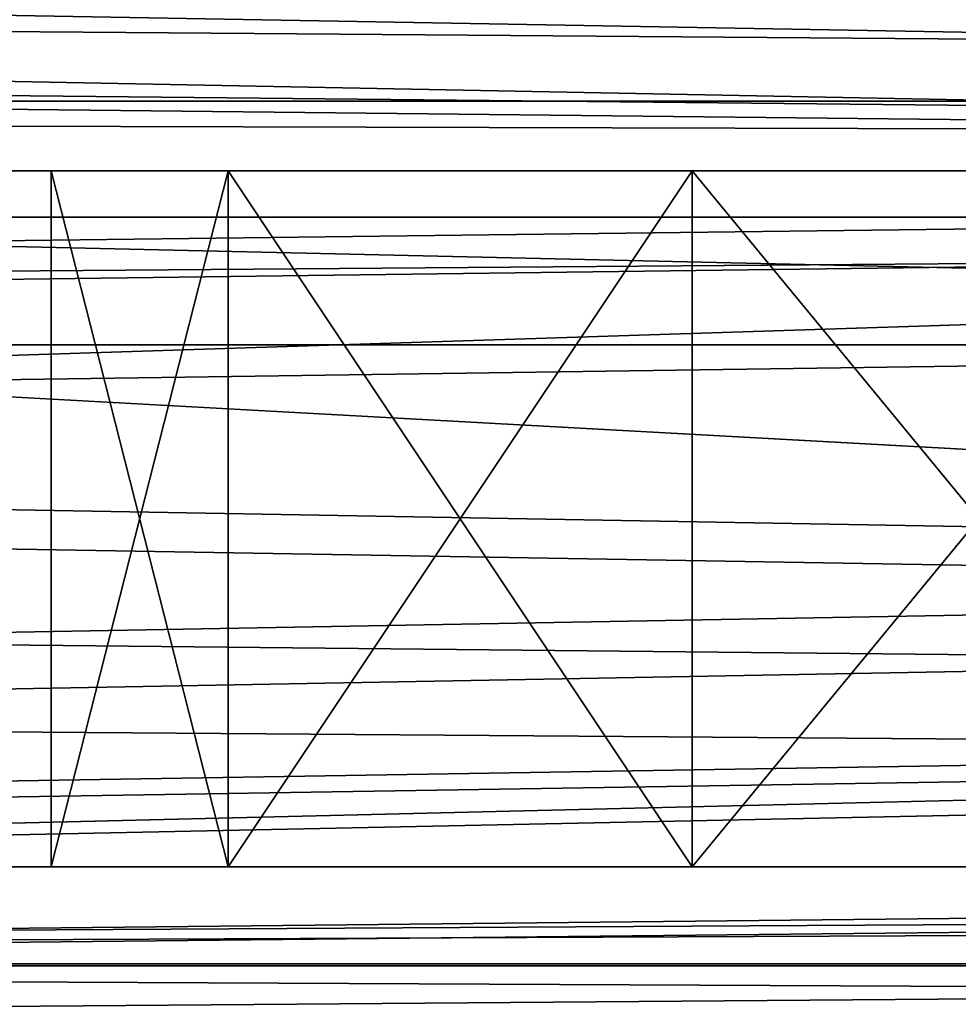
# Model space of a CAD drawing. Extents: x -398 to 398, y -1355 to -82.
# Tile 198 of 256: x -54.14 to -50.09, y -108.83 to -104.58. Entities that reach past the tile are written whole.
import ezdxf

# ---------------------------------------------------------------- set-up
doc = ezdxf.new("R2010")
doc.units = 0
doc.header["$MEASUREMENT"] = 0

msp = doc.modelspace()

# ---------------------------------------------------------------- linework, layer by layer
for points in [[(395.5, -525.467285, 437.803314), (395.5, -81.938164, 160.655502), (-395.5, -81.938164, 160.655502)], [(395.5, -525.467285, 437.803314), (-395.5, -81.938164, 160.655502), (-395.5, -525.467285, 437.803314)], [(-22.229691, -124.655098, 181.452103), (-396.5, -85.435806, 156.945206), (-395.5, -84.587761, 156.415207)], [(-22.229691, -124.6604, 181.443604), (-396.5, -85.441109, 156.936707), (-395.5, -84.593063, 156.406799)], [(395.5, -528.116882, 433.562988), (395.5, -84.587761, 156.415207), (-395.5, -84.587761, 156.415207)], [(395.5, -528.116882, 433.562988), (-395.5, -84.587761, 156.415207), (-395.5, -528.116882, 433.562988)], [(-395.5, -84.587761, 156.415207), (395.5, -84.587761, 156.415207), (-19.442101, -123.289597, 180.598801)], [(-395.5, -84.587761, 156.415207), (-19.442101, -123.289597, 180.598801), (-21.06683, -123.633301, 180.813599)], [(-395.5, -84.587761, 156.415207), (-21.06683, -123.633301, 180.813599), (-22.229691, -124.655098, 181.452103)], [(-395.5, -84.593063, 156.406799), (395.5, -84.593063, 156.406799), (-19.442101, -123.294899, 180.590302)], [(-395.5, -84.593063, 156.406799), (-19.442101, -123.294899, 180.590302), (-21.06683, -123.638603, 180.805099)], [(-395.5, -84.593063, 156.406799), (-21.06683, -123.638603, 180.805099), (-22.229691, -124.6604, 181.443604)], [(-396.5, -85.435806, 156.945206), (-22.478531, -125.502296, 181.981506), (-22.478531, -130.514999, 185.1138)], [(-396.5, -85.435806, 156.945206), (-22.478531, -130.514999, 185.1138), (-50.35714, -414.036102, 362.277405)], [(-396.5, -85.435806, 156.945206), (-50.35714, -414.036102, 362.277405), (-52.76738, -414.882812, 362.806488)], [(-396.5, -85.435806, 156.945206), (-52.76738, -414.882812, 362.806488), (-53.272449, -415.311096, 363.074097)], [(-396.5, -85.435806, 156.945206), (-53.272449, -415.311096, 363.074097), (-54.270809, -417.355103, 364.351288)], [(-396.5, -85.435806, 156.945206), (-54.270809, -417.960785, 364.729889), (-53.272449, -420.004791, 366.007111)], [(-396.5, -85.435806, 156.945206), (-53.272449, -420.004791, 366.007111), (-396.366211, -527.69281, 433.298004)], [(-22.478531, -125.502296, 181.981506), (-396.5, -85.435806, 156.945206), (-22.229691, -124.655098, 181.452103)], [(-396.5, -85.441109, 156.936707), (-22.478531, -125.507599, 181.973007), (-22.478531, -130.520294, 185.105301)], [(-396.5, -85.441109, 156.936707), (-22.478531, -130.520294, 185.105301), (-50.35714, -414.041412, 362.26889)], [(-396.5, -85.441109, 156.936707), (-50.35714, -414.041412, 362.26889), (-52.76738, -414.888092, 362.798004)], [(-396.5, -85.441109, 156.936707), (-52.76738, -414.888092, 362.798004), (-53.272449, -415.316406, 363.065613)], [(-396.5, -85.441109, 156.936707), (-53.272449, -415.316406, 363.065613), (-54.270809, -417.360413, 364.342896)], [(-396.5, -85.441109, 156.936707), (-54.270809, -417.966095, 364.721405), (-53.272449, -420.010101, 365.998596)], [(-396.5, -85.441109, 156.936707), (-53.272449, -420.010101, 365.998596), (-396.366211, -527.69812, 433.289612)], [(-22.478531, -125.507599, 181.973007), (-396.5, -85.441109, 156.936707), (-22.229691, -124.6604, 181.443604)], [(243, -100.280098, 127.672203), (-235.265503, -167.884293, 169.916), (-243, -100.280098, 127.672203)], [(243, -100.280098, 127.672203), (235.265503, -167.884293, 169.916), (-235.265503, -167.884293, 169.916)], [(243, -100.704002, 126.993698), (-235.265503, -168.308197, 169.237503), (-243, -100.704002, 126.993698)], [(243, -100.704002, 126.993698), (235.265503, -168.308197, 169.237503), (-235.265503, -168.308197, 169.237503)], [(-243, -101.233902, -0.8), (-83, -106.983902, -0.8), (80.827187, -108.651802, -0.8)], [(-243, -101.233902, -0.8), (80.827187, -108.651802, -0.8), (81.629829, -107.4487, -0.8)], [(-243, -101.233902, -0.8), (81.629829, -107.4487, -0.8), (83, -106.983902, -0.8)], [(-243, -101.233902, -0.8), (83, -106.983902, -0.8), (230.827194, -108.651802, -0.8)], [(-243, -101.233902, -0.8), (230.827194, -108.651802, -0.8), (231.629807, -107.4487, -0.8)], [(-243, -101.233902, -0.8), (231.629807, -107.4487, -0.8), (233, -106.983902, -0.8)], [(-243, -101.233902, -0.8), (233, -106.983902, -0.8), (242.412903, -106.942398, -0.8)], [(-243, -101.233902, -0.8), (242.412903, -106.942398, -0.8), (243, -103.233902, -0.8)], [(-243, -101.233902), (-83, -106.983902), (80.827187, -108.651802)], [(-243, -101.233902), (80.827187, -108.651802), (81.629829, -107.4487)], [(-243, -101.233902), (81.629829, -107.4487), (83, -106.983902)], [(-243, -101.233902), (83, -106.983902), (230.827194, -108.651802)], [(-243, -101.233902), (230.827194, -108.651802), (231.629807, -107.4487)], [(-243, -101.233902), (231.629807, -107.4487), (233, -106.983902)], [(-243, -101.233902), (233, -106.983902), (242.412903, -106.942398)], [(-243, -101.233902), (242.412903, -106.942398), (243, -103.233902)], [(-31, -102.983902, 114.3228), (-144.5, -101.233902, 114.3228), (-31, -107.483902, 114.3228)], [(-31, -107.483902, 114.3228), (-144.5, -101.233902, 114.3228), (-144.5, -110.233902, 114.3228)], [(-31, -102.983902, 115.122803), (-144.5, -101.233902, 115.122803), (-31, -107.483902, 115.122803)], [(-31, -107.483902, 115.122803), (-144.5, -101.233902, 115.122803), (-144.5, -110.233902, 115.122803)], [(-255, -101.733902), (-233, -107.733902), (255, -101.733902)], [(-255, -101.733902, 0.8), (-233, -107.733902, 0.8), (255, -101.733902, 0.8)], [(255, -101.733902), (-233, -107.733902), (-232.166, -107.986397)], [(255, -101.733902, 0.8), (-233, -107.733902, 0.8), (-232.166, -107.986397, 0.8)], [(255, -101.733902), (-232.166, -107.986397), (-231.614594, -108.660004)], [(255, -101.733902, 0.8), (-232.166, -107.986397, 0.8), (-231.614594, -108.660004, 0.8)], [(255, -101.733902), (-231.614594, -108.660004), (-83, -107.733902)], [(255, -101.733902, 0.8), (-231.614594, -108.660004, 0.8), (-83, -107.733902, 0.8)], [(255, -101.733902), (-83, -107.733902), (-82.165993, -107.986397)], [(255, -101.733902, 0.8), (-83, -107.733902, 0.8), (-82.165993, -107.986397, 0.8)], [(255, -101.733902), (-82.165993, -107.986397), (-81.614594, -108.660004)], [(255, -101.733902, 0.8), (-82.165993, -107.986397, 0.8), (-81.614594, -108.660004, 0.8)], [(255, -101.733902), (-81.614594, -108.660004), (83, -107.733902)], [(255, -101.733902, 0.8), (-81.614594, -108.660004, 0.8), (83, -107.733902, 0.8)], [(-169, -103.733902, 13.57285), (-95, -104.933899, 13.57285), (95, -104.933899, 13.57285)], [(-169, -103.733902, 13.57285), (95, -104.933899, 13.57285), (169, -103.733902, 13.57285)], [(-169, -109.733902, 113.5728), (-169, -103.733902, 113.5728), (-29.5, -105.233902, 113.5728)], [(-169, -103.733902, 113.5728), (169, -103.733902, 113.5728), (22.5, -105.233902, 113.5728)], [(-169, -103.733902, 113.5728), (22.5, -105.233902, 113.5728), (-22.5, -105.233902, 113.5728)], [(-169, -103.733902, 113.5728), (-22.5, -105.233902, 113.5728), (-29.5, -105.233902, 113.5728)], [(-160, -105.233902, 23.572849), (160, -105.233902, 23.572849), (-160, -103.733902, 23.572849)], [(-160, -103.733902, 23.572849), (160, -105.233902, 23.572849), (160, -103.733902, 23.572849)], [(-15.6, -105.233902, 103.5728), (-160, -105.233902, 103.5728), (-15.6, -103.733902, 103.5728)], [(-15.6, -103.733902, 103.5728), (-160, -105.233902, 103.5728), (-160, -103.733902, 103.5728)], [(-94, -104.483902, 12.82285), (94, -104.483902, 12.82285), (-94, -105.983902, 12.82285)], [(-94, -105.983902, 12.82285), (94, -104.483902, 12.82285), (94, -105.983902, 12.82285)], [(-94, -104.483902, 12.02285), (94, -104.483902, 12.02285), (-94, -105.983902, 12.02285)], [(-94, -105.983902, 12.02285), (94, -104.483902, 12.02285), (94, -105.983902, 12.02285)], [(-95, -105.433899, 13.57285), (95, -105.433899, 13.57285), (-95, -104.933899, 13.57285)], [(-95, -104.933899, 13.57285), (95, -105.433899, 13.57285), (95, -104.933899, 13.57285)], [(-169, -109.733902, 113.5728), (-29.5, -105.233902, 113.5728), (-29.5, -108.233902, 113.5728)], [(-160, -105.233902, 103.5728), (-150, -105.233902, 102.572899), (-15.6, -105.233902, 103.5728)], [(-160, -105.233902, 23.572849), (160, -105.233902, 23.572849), (-150, -105.233902, 24.57283)], [(-15.6, -105.233902, 103.5728), (-150, -105.233902, 102.572899), (-140, -105.233902, 102.572899)], [(160, -105.233902, 23.572849), (-140, -105.233902, 24.57283), (-150, -105.233902, 24.57283)], [(-15.6, -105.233902, 103.5728), (-140, -105.233902, 102.572899), (-130, -105.233902, 102.572899)], [(160, -105.233902, 23.572849), (-130, -105.233902, 24.57283), (-140, -105.233902, 24.57283)], [(-15.6, -105.233902, 103.5728), (-130, -105.233902, 102.572899), (-120, -105.233902, 102.572899)], [(160, -105.233902, 23.572849), (-120, -105.233902, 24.57283), (-130, -105.233902, 24.57283)], [(-15.6, -105.233902, 103.5728), (-120, -105.233902, 102.572899), (-110, -105.233902, 102.572899)], [(160, -105.233902, 23.572849), (-110, -105.233902, 24.57283), (-120, -105.233902, 24.57283)], [(-15.6, -105.233902, 103.5728), (-110, -105.233902, 102.572899), (-100, -105.233902, 102.572899)], [(160, -105.233902, 23.572849), (-100, -105.233902, 24.57283), (-110, -105.233902, 24.57283)], [(-15.6, -105.233902, 103.5728), (-100, -105.233902, 102.572899), (-90, -105.233902, 102.572899)], [(160, -105.233902, 23.572849), (-90, -105.233902, 24.57283), (-100, -105.233902, 24.57283)], [(-15.6, -105.233902, 103.5728), (-90, -105.233902, 102.572899), (-80, -105.233902, 102.572899)], [(160, -105.233902, 23.572849), (-80, -105.233902, 24.57283), (-90, -105.233902, 24.57283)], [(-15.6, -105.233902, 103.5728), (-80, -105.233902, 102.572899), (-70, -105.233902, 102.572899)], [(160, -105.233902, 23.572849), (-70, -105.233902, 24.57283), (-80, -105.233902, 24.57283)], [(-15.6, -105.233902, 103.5728), (-70, -105.233902, 102.572899), (-60, -105.233902, 102.572899)], [(160, -105.233902, 23.572849), (-60, -105.233902, 24.57283), (-70, -105.233902, 24.57283)], [(-15.6, -105.233902, 103.5728), (-60, -105.233902, 102.572899), (-50, -105.233902, 102.572899)], [(160, -105.233902, 23.572849), (-50, -105.233902, 24.57283), (-60, -105.233902, 24.57283)], [(-58.469219, -105.233902, 102.268402), (-50, -105.233902, 102.572899), (-60, -105.233902, 102.572899)], [(-51.530781, -105.233902, 24.87727), (-58.469219, -105.233902, 24.87727), (-60, -105.233902, 24.57283)], [(-51.530781, -105.233902, 24.87727), (-60, -105.233902, 24.57283), (-50, -105.233902, 24.57283)], [(-50, -105.233902, 102.572899), (-58.469219, -105.233902, 102.268402), (-51.530781, -105.233902, 102.268402)], [(-51.530781, -105.233902, 102.268402), (-58.469219, -105.233902, 102.268402), (-56.67411, -105.233902, 100.795097)], [(-53.32589, -105.233902, 26.35059), (-56.67411, -105.233902, 26.35059), (-58.469219, -105.233902, 24.87727)], [(-53.32589, -105.233902, 26.35059), (-58.469219, -105.233902, 24.87727), (-51.530781, -105.233902, 24.87727)], [(-51.530781, -105.233902, 102.268402), (-56.67411, -105.233902, 100.795097), (-53.32589, -105.233902, 100.795097)], [(-53.32589, -105.233902, 100.795097), (-56.67411, -105.233902, 100.795097), (-56, -105.233902, 98.572853)], [(-54, -105.233902, 28.572849), (-56, -105.233902, 28.572849), (-56.67411, -105.233902, 26.35059)], [(-54, -105.233902, 28.572849), (-56.67411, -105.233902, 26.35059), (-53.32589, -105.233902, 26.35059)], [(-56, -105.233902, 98.572853), (-56, -105.233902, 88.572853), (-54, -105.233902, 88.572853)], [(-56, -105.233902, 98.572853), (-54, -105.233902, 88.572853), (-54, -105.233902, 98.572853)], [(-53.32589, -105.233902, 100.795097), (-56, -105.233902, 98.572853), (-54, -105.233902, 98.572853)], [(-54, -105.233902, 38.572849), (-56, -105.233902, 28.572849), (-54, -105.233902, 28.572849)], [(-56, -105.233902, 28.572849), (-54, -105.233902, 38.572849), (-56, -105.233902, 38.572849)], [(-56, -105.233902, 38.572849), (-54, -105.233902, 38.572849), (-54, -105.233902, 48.572849)], [(-56, -105.233902, 38.572849), (-54, -105.233902, 48.572849), (-56, -105.233902, 48.572849)], [(-56, -105.233902, 48.572849), (-54, -105.233902, 48.572849), (-54, -105.233902, 58.572849)], [(-56, -105.233902, 48.572849), (-54, -105.233902, 58.572849), (-56, -105.233902, 58.572849)], [(-56, -105.233902, 58.572849), (-54, -105.233902, 58.572849), (-54, -105.233902, 68.572853)], [(-56, -105.233902, 58.572849), (-54, -105.233902, 68.572853), (-56, -105.233902, 68.572853)], [(-56, -105.233902, 68.572853), (-54, -105.233902, 68.572853), (-54, -105.233902, 78.572853)], [(-56, -105.233902, 68.572853), (-54, -105.233902, 78.572853), (-56, -105.233902, 78.572853)], [(-56, -105.233902, 78.572853), (-54, -105.233902, 78.572853), (-54, -105.233902, 88.572853)], [(-56, -105.233902, 78.572853), (-54, -105.233902, 88.572853), (-56, -105.233902, 88.572853)], [(-54, -105.233902, 98.572853), (-54, -105.233902, 88.572853), (-53.32589, -105.233902, 90.795097)], [(-54, -105.233902, 98.572853), (-53.32589, -105.233902, 90.795097), (-53.32589, -105.233902, 96.350594)], [(-53.32589, -105.233902, 30.795099), (-53.32589, -105.233902, 36.35059), (-54, -105.233902, 38.572849)], [(-53.32589, -105.233902, 30.795099), (-54, -105.233902, 38.572849), (-54, -105.233902, 28.572849)], [(-53.32589, -105.233902, 40.795101), (-53.32589, -105.233902, 46.35059), (-54, -105.233902, 48.572849)], [(-53.32589, -105.233902, 40.795101), (-54, -105.233902, 48.572849), (-54, -105.233902, 38.572849)], [(-53.32589, -105.233902, 50.795101), (-53.32589, -105.233902, 56.35059), (-54, -105.233902, 58.572849)], [(-53.32589, -105.233902, 50.795101), (-54, -105.233902, 58.572849), (-54, -105.233902, 48.572849)], [(-53.32589, -105.233902, 70.795097), (-53.32589, -105.233902, 76.350594), (-54, -105.233902, 78.572853)], [(-53.32589, -105.233902, 70.795097), (-54, -105.233902, 78.572853), (-54, -105.233902, 68.572853)], [(-53.32589, -105.233902, 80.795097), (-53.32589, -105.233902, 86.350594), (-54, -105.233902, 88.572853)], [(-53.32589, -105.233902, 80.795097), (-54, -105.233902, 88.572853), (-54, -105.233902, 78.572853)], [(-53.32589, -105.233902, 60.795101), (-53.32589, -105.233902, 66.350594), (-54, -105.233902, 68.572853)], [(-53.32589, -105.233902, 60.795101), (-54, -105.233902, 68.572853), (-54, -105.233902, 58.572849)], [(-53.236069, -105.233902, 100.924004), (-53.236069, -108.233902, 100.924004), (-54, -108.233902, 98.572853)], [(-53.236069, -105.233902, 100.924004), (-54, -108.233902, 98.572853), (-54, -105.233902, 98.572853)], [(-53.236069, -108.233902, 96.221703), (-53.236069, -105.233902, 96.221703), (-54, -105.233902, 98.572853)], [(-53.236069, -108.233902, 96.221703), (-54, -105.233902, 98.572853), (-54, -108.233902, 98.572853)], [(-53.236069, -105.233902, 30.92399), (-53.236069, -108.233902, 30.92399), (-54, -108.233902, 28.572849)], [(-53.236069, -105.233902, 30.92399), (-54, -108.233902, 28.572849), (-54, -105.233902, 28.572849)], [(-53.236069, -108.233902, 26.221701), (-53.236069, -105.233902, 26.221701), (-54, -105.233902, 28.572849)], [(-53.236069, -108.233902, 26.221701), (-54, -105.233902, 28.572849), (-54, -108.233902, 28.572849)], [(-53.236069, -105.233902, 40.923988), (-53.236069, -108.233902, 40.923988), (-54, -108.233902, 38.572849)], [(-53.236069, -105.233902, 40.923988), (-54, -108.233902, 38.572849), (-54, -105.233902, 38.572849)], [(-53.236069, -108.233902, 36.221699), (-53.236069, -105.233902, 36.221699), (-54, -105.233902, 38.572849)], [(-53.236069, -108.233902, 36.221699), (-54, -105.233902, 38.572849), (-54, -108.233902, 38.572849)], [(-53.236069, -105.233902, 50.923988), (-53.236069, -108.233902, 50.923988), (-54, -108.233902, 48.572849)], [(-53.236069, -105.233902, 50.923988), (-54, -108.233902, 48.572849), (-54, -105.233902, 48.572849)], [(-53.236069, -108.233902, 46.221699), (-53.236069, -105.233902, 46.221699), (-54, -105.233902, 48.572849)], [(-53.236069, -108.233902, 46.221699), (-54, -105.233902, 48.572849), (-54, -108.233902, 48.572849)], [(-53.236069, -105.233902, 60.923988), (-53.236069, -108.233902, 60.923988), (-54, -108.233902, 58.572849)], [(-53.236069, -105.233902, 60.923988), (-54, -108.233902, 58.572849), (-54, -105.233902, 58.572849)], [(-53.236069, -108.233902, 56.221699), (-53.236069, -105.233902, 56.221699), (-54, -105.233902, 58.572849)], [(-53.236069, -108.233902, 56.221699), (-54, -105.233902, 58.572849), (-54, -108.233902, 58.572849)], [(-53.236069, -105.233902, 70.923988), (-53.236069, -108.233902, 70.923988), (-54, -108.233902, 68.572853)], [(-53.236069, -105.233902, 70.923988), (-54, -108.233902, 68.572853), (-54, -105.233902, 68.572853)], [(-53.236069, -108.233902, 66.221703), (-53.236069, -105.233902, 66.221703), (-54, -105.233902, 68.572853)], [(-53.236069, -108.233902, 66.221703), (-54, -105.233902, 68.572853), (-54, -108.233902, 68.572853)], [(-53.236069, -105.233902, 80.923988), (-53.236069, -108.233902, 80.923988), (-54, -108.233902, 78.572853)], [(-53.236069, -105.233902, 80.923988), (-54, -108.233902, 78.572853), (-54, -105.233902, 78.572853)], [(-53.236069, -108.233902, 76.221703), (-53.236069, -105.233902, 76.221703), (-54, -105.233902, 78.572853)], [(-53.236069, -108.233902, 76.221703), (-54, -105.233902, 78.572853), (-54, -108.233902, 78.572853)], [(-53.236069, -105.233902, 90.923988), (-53.236069, -108.233902, 90.923988), (-54, -108.233902, 88.572853)], [(-53.236069, -105.233902, 90.923988), (-54, -108.233902, 88.572853), (-54, -105.233902, 88.572853)], [(-53.236069, -108.233902, 86.221703), (-53.236069, -105.233902, 86.221703), (-54, -105.233902, 88.572853)], [(-53.236069, -108.233902, 86.221703), (-54, -105.233902, 88.572853), (-54, -108.233902, 88.572853)], [(-53.32589, -105.233902, 96.350594), (-53.32589, -105.233902, 90.795097), (-51.530781, -105.233902, 92.268417)], [(-53.32589, -105.233902, 96.350594), (-51.530781, -105.233902, 92.268417), (-51.530781, -105.233902, 94.877274)], [(-51.530781, -105.233902, 32.268421), (-51.530781, -105.233902, 34.87727), (-53.32589, -105.233902, 36.35059)], [(-51.530781, -105.233902, 32.268421), (-53.32589, -105.233902, 36.35059), (-53.32589, -105.233902, 30.795099)], [(-51.530781, -105.233902, 42.268421), (-51.530781, -105.233902, 44.87727), (-53.32589, -105.233902, 46.35059)], [(-51.530781, -105.233902, 42.268421), (-53.32589, -105.233902, 46.35059), (-53.32589, -105.233902, 40.795101)], [(-51.530781, -105.233902, 52.268421), (-51.530781, -105.233902, 54.87727), (-53.32589, -105.233902, 56.35059)], [(-51.530781, -105.233902, 52.268421), (-53.32589, -105.233902, 56.35059), (-53.32589, -105.233902, 50.795101)], [(-51.530781, -105.233902, 72.268417), (-51.530781, -105.233902, 74.877274), (-53.32589, -105.233902, 76.350594)], [(-51.530781, -105.233902, 72.268417), (-53.32589, -105.233902, 76.350594), (-53.32589, -105.233902, 70.795097)], [(-51.530781, -105.233902, 82.268417), (-51.530781, -105.233902, 84.877274), (-53.32589, -105.233902, 86.350594)], [(-51.530781, -105.233902, 82.268417), (-53.32589, -105.233902, 86.350594), (-53.32589, -105.233902, 80.795097)], [(-51.530781, -105.233902, 62.268421), (-51.530781, -105.233902, 64.877274), (-53.32589, -105.233902, 66.350594)], [(-51.530781, -105.233902, 62.268421), (-53.32589, -105.233902, 66.350594), (-53.32589, -105.233902, 60.795101)], [(-51.236069, -105.233902, 102.377098), (-51.236069, -108.233902, 102.377098), (-53.236069, -108.233902, 100.924004)], [(-51.236069, -105.233902, 102.377098), (-53.236069, -108.233902, 100.924004), (-53.236069, -105.233902, 100.924004)], [(-51.236069, -108.233902, 94.768623), (-53.236069, -105.233902, 96.221703), (-53.236069, -108.233902, 96.221703)], [(-53.236069, -105.233902, 96.221703), (-51.236069, -108.233902, 94.768623), (-51.236069, -105.233902, 94.768623)], [(-51.236069, -105.233902, 32.377071), (-51.236069, -108.233902, 32.377071), (-53.236069, -108.233902, 30.92399)], [(-51.236069, -105.233902, 32.377071), (-53.236069, -108.233902, 30.92399), (-53.236069, -105.233902, 30.92399)], [(-51.236069, -108.233902, 24.76862), (-53.236069, -105.233902, 26.221701), (-53.236069, -108.233902, 26.221701)], [(-53.236069, -105.233902, 26.221701), (-51.236069, -108.233902, 24.76862), (-51.236069, -105.233902, 24.76862)], [(-51.236069, -105.233902, 42.377071), (-51.236069, -108.233902, 42.377071), (-53.236069, -108.233902, 40.923988)], [(-51.236069, -105.233902, 42.377071), (-53.236069, -108.233902, 40.923988), (-53.236069, -105.233902, 40.923988)], [(-51.236069, -108.233902, 34.76862), (-53.236069, -105.233902, 36.221699), (-53.236069, -108.233902, 36.221699)], [(-53.236069, -105.233902, 36.221699), (-51.236069, -108.233902, 34.76862), (-51.236069, -105.233902, 34.76862)], [(-51.236069, -105.233902, 52.377071), (-51.236069, -108.233902, 52.377071), (-53.236069, -108.233902, 50.923988)], [(-51.236069, -105.233902, 52.377071), (-53.236069, -108.233902, 50.923988), (-53.236069, -105.233902, 50.923988)], [(-51.236069, -108.233902, 44.76862), (-53.236069, -105.233902, 46.221699), (-53.236069, -108.233902, 46.221699)], [(-53.236069, -105.233902, 46.221699), (-51.236069, -108.233902, 44.76862), (-51.236069, -105.233902, 44.76862)], [(-51.236069, -105.233902, 62.377071), (-51.236069, -108.233902, 62.377071), (-53.236069, -108.233902, 60.923988)], [(-51.236069, -105.233902, 62.377071), (-53.236069, -108.233902, 60.923988), (-53.236069, -105.233902, 60.923988)], [(-51.236069, -108.233902, 54.76862), (-53.236069, -105.233902, 56.221699), (-53.236069, -108.233902, 56.221699)], [(-53.236069, -105.233902, 56.221699), (-51.236069, -108.233902, 54.76862), (-51.236069, -105.233902, 54.76862)], [(-51.236069, -105.233902, 72.377083), (-51.236069, -108.233902, 72.377083), (-53.236069, -108.233902, 70.923988)], [(-51.236069, -105.233902, 72.377083), (-53.236069, -108.233902, 70.923988), (-53.236069, -105.233902, 70.923988)], [(-51.236069, -108.233902, 64.768623), (-53.236069, -105.233902, 66.221703), (-53.236069, -108.233902, 66.221703)], [(-53.236069, -105.233902, 66.221703), (-51.236069, -108.233902, 64.768623), (-51.236069, -105.233902, 64.768623)], [(-51.236069, -105.233902, 82.377083), (-51.236069, -108.233902, 82.377083), (-53.236069, -108.233902, 80.923988)], [(-51.236069, -105.233902, 82.377083), (-53.236069, -108.233902, 80.923988), (-53.236069, -105.233902, 80.923988)], [(-51.236069, -108.233902, 74.768623), (-53.236069, -105.233902, 76.221703), (-53.236069, -108.233902, 76.221703)], [(-53.236069, -105.233902, 76.221703), (-51.236069, -108.233902, 74.768623), (-51.236069, -105.233902, 74.768623)], [(-51.236069, -105.233902, 92.377083), (-51.236069, -108.233902, 92.377083), (-53.236069, -108.233902, 90.923988)], [(-51.236069, -105.233902, 92.377083), (-53.236069, -108.233902, 90.923988), (-53.236069, -105.233902, 90.923988)], [(-51.236069, -108.233902, 84.768623), (-53.236069, -105.233902, 86.221703), (-53.236069, -108.233902, 86.221703)], [(-53.236069, -105.233902, 86.221703), (-51.236069, -108.233902, 84.768623), (-51.236069, -105.233902, 84.768623)], [(-51.530781, -105.233902, 94.877274), (-51.530781, -105.233902, 92.268417), (-50, -105.233902, 92.572861)], [(-51.530781, -105.233902, 94.877274), (-50, -105.233902, 92.572861), (-50, -105.233902, 94.57283)], [(-50, -105.233902, 32.572861), (-51.530781, -105.233902, 34.87727), (-51.530781, -105.233902, 32.268421)], [(-51.530781, -105.233902, 34.87727), (-50, -105.233902, 32.572861), (-50, -105.233902, 34.57283)], [(-50, -105.233902, 42.572861), (-51.530781, -105.233902, 44.87727), (-51.530781, -105.233902, 42.268421)], [(-51.530781, -105.233902, 44.87727), (-50, -105.233902, 42.572861), (-50, -105.233902, 44.57283)], [(-50, -105.233902, 52.572861), (-51.530781, -105.233902, 54.87727), (-51.530781, -105.233902, 52.268421)], [(-51.530781, -105.233902, 54.87727), (-50, -105.233902, 52.572861), (-50, -105.233902, 54.57283)], [(-50, -105.233902, 72.572861), (-51.530781, -105.233902, 74.877274), (-51.530781, -105.233902, 72.268417)], [(-51.530781, -105.233902, 74.877274), (-50, -105.233902, 72.572861), (-50, -105.233902, 74.57283)], [(-50, -105.233902, 82.572861), (-51.530781, -105.233902, 84.877274), (-51.530781, -105.233902, 82.268417)], [(-51.530781, -105.233902, 84.877274), (-50, -105.233902, 82.572861), (-50, -105.233902, 84.57283)], [(-50, -105.233902, 62.572861), (-51.530781, -105.233902, 64.877274), (-51.530781, -105.233902, 62.268421)], [(-51.530781, -105.233902, 64.877274), (-50, -105.233902, 62.572861), (-50, -105.233902, 64.57283)], [(-48.763931, -105.233902, 102.377098), (-48.763931, -108.233902, 102.377098), (-51.236069, -108.233902, 102.377098)], [(-48.763931, -105.233902, 102.377098), (-51.236069, -108.233902, 102.377098), (-51.236069, -105.233902, 102.377098)], [(-51.236069, -105.233902, 94.768623), (-51.236069, -108.233902, 94.768623), (-48.763931, -108.233902, 94.768623)], [(-51.236069, -105.233902, 94.768623), (-48.763931, -108.233902, 94.768623), (-48.763931, -105.233902, 94.768623)], [(-48.763931, -105.233902, 32.377071), (-48.763931, -108.233902, 32.377071), (-51.236069, -108.233902, 32.377071)], [(-48.763931, -105.233902, 32.377071), (-51.236069, -108.233902, 32.377071), (-51.236069, -105.233902, 32.377071)], [(-51.236069, -105.233902, 24.76862), (-51.236069, -108.233902, 24.76862), (-48.763931, -108.233902, 24.76862)], [(-51.236069, -105.233902, 24.76862), (-48.763931, -108.233902, 24.76862), (-48.763931, -105.233902, 24.76862)], [(-48.763931, -105.233902, 42.377071), (-48.763931, -108.233902, 42.377071), (-51.236069, -108.233902, 42.377071)], [(-48.763931, -105.233902, 42.377071), (-51.236069, -108.233902, 42.377071), (-51.236069, -105.233902, 42.377071)], [(-51.236069, -105.233902, 34.76862), (-51.236069, -108.233902, 34.76862), (-48.763931, -108.233902, 34.76862)], [(-51.236069, -105.233902, 34.76862), (-48.763931, -108.233902, 34.76862), (-48.763931, -105.233902, 34.76862)], [(-48.763931, -105.233902, 52.377071), (-48.763931, -108.233902, 52.377071), (-51.236069, -108.233902, 52.377071)], [(-48.763931, -105.233902, 52.377071), (-51.236069, -108.233902, 52.377071), (-51.236069, -105.233902, 52.377071)], [(-51.236069, -105.233902, 44.76862), (-51.236069, -108.233902, 44.76862), (-48.763931, -108.233902, 44.76862)], [(-51.236069, -105.233902, 44.76862), (-48.763931, -108.233902, 44.76862), (-48.763931, -105.233902, 44.76862)], [(-48.763931, -105.233902, 62.377071), (-48.763931, -108.233902, 62.377071), (-51.236069, -108.233902, 62.377071)], [(-48.763931, -105.233902, 62.377071), (-51.236069, -108.233902, 62.377071), (-51.236069, -105.233902, 62.377071)], [(-51.236069, -105.233902, 54.76862), (-51.236069, -108.233902, 54.76862), (-48.763931, -108.233902, 54.76862)], [(-51.236069, -105.233902, 54.76862), (-48.763931, -108.233902, 54.76862), (-48.763931, -105.233902, 54.76862)], [(-48.763931, -105.233902, 72.377083), (-48.763931, -108.233902, 72.377083), (-51.236069, -108.233902, 72.377083)], [(-48.763931, -105.233902, 72.377083), (-51.236069, -108.233902, 72.377083), (-51.236069, -105.233902, 72.377083)], [(-51.236069, -105.233902, 64.768623), (-51.236069, -108.233902, 64.768623), (-48.763931, -108.233902, 64.768623)], [(-51.236069, -105.233902, 64.768623), (-48.763931, -108.233902, 64.768623), (-48.763931, -105.233902, 64.768623)], [(-48.763931, -105.233902, 82.377083), (-48.763931, -108.233902, 82.377083), (-51.236069, -108.233902, 82.377083)], [(-48.763931, -105.233902, 82.377083), (-51.236069, -108.233902, 82.377083), (-51.236069, -105.233902, 82.377083)], [(-51.236069, -105.233902, 74.768623), (-51.236069, -108.233902, 74.768623), (-48.763931, -108.233902, 74.768623)], [(-51.236069, -105.233902, 74.768623), (-48.763931, -108.233902, 74.768623), (-48.763931, -105.233902, 74.768623)], [(-48.763931, -105.233902, 92.377083), (-48.763931, -108.233902, 92.377083), (-51.236069, -108.233902, 92.377083)], [(-48.763931, -105.233902, 92.377083), (-51.236069, -108.233902, 92.377083), (-51.236069, -105.233902, 92.377083)], [(-51.236069, -105.233902, 84.768623), (-51.236069, -108.233902, 84.768623), (-48.763931, -108.233902, 84.768623)], [(-51.236069, -105.233902, 84.768623), (-48.763931, -108.233902, 84.768623), (-48.763931, -105.233902, 84.768623)], [(-169, -109.733902, 13.57285), (169, -109.733902, 13.57285), (105, -105.433899, 13.57285)], [(-169, -109.733902, 13.57285), (105, -105.433899, 13.57285), (95, -105.433899, 13.57285)], [(-169, -109.733902, 13.57285), (95, -105.433899, 13.57285), (-95, -105.433899, 13.57285)], [(144.300003, -110.233902, 12.82285), (-144.300003, -110.233902, 12.82285), (-106, -105.983902, 12.82285)], [(144.300003, -110.233902, 12.02285), (-144.300003, -110.233902, 12.02285), (-106, -105.983902, 12.02285)], [(144.300003, -110.233902, 12.82285), (-106, -105.983902, 12.82285), (-94, -105.983902, 12.82285)], [(144.300003, -110.233902, 12.02285), (-106, -105.983902, 12.02285), (-94, -105.983902, 12.02285)], [(144.300003, -110.233902, 12.82285), (-94, -105.983902, 12.82285), (94, -105.983902, 12.82285)], [(144.300003, -110.233902, 12.02285), (-94, -105.983902, 12.02285), (94, -105.983902, 12.02285)], [(-81.629829, -107.4487, -0.8), (80.827187, -108.651802, -0.8), (-83, -106.983902, -0.8)], [(-81.629829, -107.4487), (80.827187, -108.651802), (-83, -106.983902)], [(-81.629829, -107.4487, -0.8), (-80.827187, -108.651802, -0.8), (80.827187, -108.651802, -0.8)], [(-81.629829, -107.4487), (-80.827187, -108.651802), (80.827187, -108.651802)], [(144.5, -110.233902, 114.3228), (-31, -107.483902, 114.3228), (-144.5, -110.233902, 114.3228)], [(144.5, -110.233902, 115.122803), (-31, -107.483902, 115.122803), (-144.5, -110.233902, 115.122803)], [(-81.614594, -108.660004), (82.165993, -107.986397), (83, -107.733902)], [(-81.614594, -108.660004, 0.8), (82.165993, -107.986397, 0.8), (83, -107.733902, 0.8)], [(82.165993, -107.986397), (-81.614594, -108.660004), (81.614594, -108.660004)], [(82.165993, -107.986397, 0.8), (-81.614594, -108.660004, 0.8), (81.614594, -108.660004, 0.8)], [(-169, -109.733902, 113.5728), (-29.5, -108.233902, 113.5728), (-22.5, -108.233902, 113.5728)], [(-169, -109.733902, 113.5728), (-22.5, -108.233902, 113.5728), (22.5, -108.233902, 113.5728)], [(-169, -109.733902, 113.5728), (22.5, -108.233902, 113.5728), (169, -109.733902, 113.5728)], [(-160, -108.233902, 23.572849), (-150, -108.233902, 24.57283), (160, -108.233902, 23.572849)], [(-160, -108.233902, 103.5728), (160, -108.233902, 103.5728), (-150, -108.233902, 102.572899)], [(-160, -109.733902, 23.572849), (160, -109.733902, 23.572849), (-160, -108.233902, 23.572849)], [(-160, -108.233902, 23.572849), (160, -109.733902, 23.572849), (160, -108.233902, 23.572849)], [(160, -109.733902, 103.5728), (-160, -109.733902, 103.5728), (160, -108.233902, 103.5728)], [(160, -108.233902, 103.5728), (-160, -109.733902, 103.5728), (-160, -108.233902, 103.5728)], [(160, -108.233902, 103.5728), (-140, -108.233902, 102.572899), (-150, -108.233902, 102.572899)], [(160, -108.233902, 23.572849), (-150, -108.233902, 24.57283), (-140, -108.233902, 24.57283)], [(160, -108.233902, 103.5728), (-130, -108.233902, 102.572899), (-140, -108.233902, 102.572899)], [(160, -108.233902, 23.572849), (-140, -108.233902, 24.57283), (-130, -108.233902, 24.57283)], [(160, -108.233902, 103.5728), (-120, -108.233902, 102.572899), (-130, -108.233902, 102.572899)], [(160, -108.233902, 23.572849), (-130, -108.233902, 24.57283), (-120, -108.233902, 24.57283)], [(160, -108.233902, 103.5728), (-110, -108.233902, 102.572899), (-120, -108.233902, 102.572899)], [(160, -108.233902, 23.572849), (-120, -108.233902, 24.57283), (-110, -108.233902, 24.57283)], [(160, -108.233902, 103.5728), (-100, -108.233902, 102.572899), (-110, -108.233902, 102.572899)], [(160, -108.233902, 23.572849), (-110, -108.233902, 24.57283), (-100, -108.233902, 24.57283)], [(160, -108.233902, 103.5728), (-90, -108.233902, 102.572899), (-100, -108.233902, 102.572899)], [(160, -108.233902, 23.572849), (-100, -108.233902, 24.57283), (-90, -108.233902, 24.57283)], [(160, -108.233902, 103.5728), (-80, -108.233902, 102.572899), (-90, -108.233902, 102.572899)], [(160, -108.233902, 23.572849), (-90, -108.233902, 24.57283), (-80, -108.233902, 24.57283)], [(160, -108.233902, 103.5728), (-70, -108.233902, 102.572899), (-80, -108.233902, 102.572899)], [(160, -108.233902, 23.572849), (-80, -108.233902, 24.57283), (-70, -108.233902, 24.57283)], [(160, -108.233902, 103.5728), (-60, -108.233902, 102.572899), (-70, -108.233902, 102.572899)], [(160, -108.233902, 23.572849), (-70, -108.233902, 24.57283), (-60, -108.233902, 24.57283)], [(160, -108.233902, 103.5728), (-50, -108.233902, 102.572899), (-60, -108.233902, 102.572899)], [(160, -108.233902, 23.572849), (-60, -108.233902, 24.57283), (-50, -108.233902, 24.57283)], [(-58.469219, -108.233902, 24.87727), (-50, -108.233902, 24.57283), (-60, -108.233902, 24.57283)], [(-51.530781, -108.233902, 102.268402), (-58.469219, -108.233902, 102.268402), (-60, -108.233902, 102.572899)], [(-51.530781, -108.233902, 102.268402), (-60, -108.233902, 102.572899), (-50, -108.233902, 102.572899)], [(-56.67411, -108.233902, 26.35059), (-51.530781, -108.233902, 24.87727), (-58.469219, -108.233902, 24.87727)], [(-58.469219, -108.233902, 24.87727), (-51.530781, -108.233902, 24.87727), (-50, -108.233902, 24.57283)], [(-53.32589, -108.233902, 100.795097), (-56.67411, -108.233902, 100.795097), (-58.469219, -108.233902, 102.268402)], [(-53.32589, -108.233902, 100.795097), (-58.469219, -108.233902, 102.268402), (-51.530781, -108.233902, 102.268402)], [(-56, -108.233902, 28.572849), (-53.32589, -108.233902, 26.35059), (-56.67411, -108.233902, 26.35059)], [(-56.67411, -108.233902, 26.35059), (-53.32589, -108.233902, 26.35059), (-51.530781, -108.233902, 24.87727)], [(-54, -108.233902, 98.572853), (-56, -108.233902, 98.572853), (-56.67411, -108.233902, 100.795097)], [(-54, -108.233902, 98.572853), (-56.67411, -108.233902, 100.795097), (-53.32589, -108.233902, 100.795097)], [(-56, -108.233902, 58.572849), (-54, -108.233902, 48.572849), (-56, -108.233902, 48.572849)], [(-56, -108.233902, 48.572849), (-54, -108.233902, 48.572849), (-54, -108.233902, 38.572849)], [(-56, -108.233902, 48.572849), (-54, -108.233902, 38.572849), (-56, -108.233902, 38.572849)], [(-56, -108.233902, 38.572849), (-54, -108.233902, 38.572849), (-54, -108.233902, 28.572849)], [(-56, -108.233902, 38.572849), (-54, -108.233902, 28.572849), (-56, -108.233902, 28.572849)], [(-56, -108.233902, 28.572849), (-54, -108.233902, 28.572849), (-53.32589, -108.233902, 26.35059)], [(-54, -108.233902, 48.572849), (-56, -108.233902, 58.572849), (-54, -108.233902, 58.572849)], [(-54, -108.233902, 58.572849), (-56, -108.233902, 58.572849), (-56, -108.233902, 68.572853)], [(-54, -108.233902, 58.572849), (-56, -108.233902, 68.572853), (-54, -108.233902, 68.572853)], [(-54, -108.233902, 68.572853), (-56, -108.233902, 68.572853), (-56, -108.233902, 78.572853)], [(-54, -108.233902, 68.572853), (-56, -108.233902, 78.572853), (-54, -108.233902, 78.572853)], [(-54, -108.233902, 78.572853), (-56, -108.233902, 78.572853), (-56, -108.233902, 88.572853)], [(-54, -108.233902, 78.572853), (-56, -108.233902, 88.572853), (-54, -108.233902, 88.572853)], [(-54, -108.233902, 88.572853), (-56, -108.233902, 88.572853), (-56, -108.233902, 98.572853)], [(-54, -108.233902, 88.572853), (-56, -108.233902, 98.572853), (-54, -108.233902, 98.572853)], [(-53.32589, -108.233902, 36.35059), (-53.32589, -108.233902, 30.795099), (-54, -108.233902, 28.572849)], [(-53.32589, -108.233902, 36.35059), (-54, -108.233902, 28.572849), (-54, -108.233902, 38.572849)], [(-53.32589, -108.233902, 46.35059), (-53.32589, -108.233902, 40.795101), (-54, -108.233902, 38.572849)], [(-53.32589, -108.233902, 46.35059), (-54, -108.233902, 38.572849), (-54, -108.233902, 48.572849)], [(-53.32589, -108.233902, 56.35059), (-53.32589, -108.233902, 50.795101), (-54, -108.233902, 48.572849)], [(-53.32589, -108.233902, 56.35059), (-54, -108.233902, 48.572849), (-54, -108.233902, 58.572849)], [(-53.32589, -108.233902, 66.350594), (-53.32589, -108.233902, 60.795101), (-54, -108.233902, 58.572849)], [(-53.32589, -108.233902, 66.350594), (-54, -108.233902, 58.572849), (-54, -108.233902, 68.572853)], [(-53.32589, -108.233902, 76.350594), (-53.32589, -108.233902, 70.795097), (-54, -108.233902, 68.572853)], [(-53.32589, -108.233902, 76.350594), (-54, -108.233902, 68.572853), (-54, -108.233902, 78.572853)], [(-53.32589, -108.233902, 86.350594), (-53.32589, -108.233902, 80.795097), (-54, -108.233902, 78.572853)], [(-53.32589, -108.233902, 86.350594), (-54, -108.233902, 78.572853), (-54, -108.233902, 88.572853)], [(-53.32589, -108.233902, 96.350594), (-53.32589, -108.233902, 90.795097), (-54, -108.233902, 88.572853)], [(-53.32589, -108.233902, 96.350594), (-54, -108.233902, 88.572853), (-54, -108.233902, 98.572853)], [(-51.530781, -108.233902, 34.87727), (-51.530781, -108.233902, 32.268421), (-53.32589, -108.233902, 30.795099)], [(-51.530781, -108.233902, 34.87727), (-53.32589, -108.233902, 30.795099), (-53.32589, -108.233902, 36.35059)], [(-51.530781, -108.233902, 44.87727), (-51.530781, -108.233902, 42.268421), (-53.32589, -108.233902, 40.795101)], [(-51.530781, -108.233902, 44.87727), (-53.32589, -108.233902, 40.795101), (-53.32589, -108.233902, 46.35059)], [(-51.530781, -108.233902, 54.87727), (-51.530781, -108.233902, 52.268421), (-53.32589, -108.233902, 50.795101)], [(-51.530781, -108.233902, 54.87727), (-53.32589, -108.233902, 50.795101), (-53.32589, -108.233902, 56.35059)], [(-51.530781, -108.233902, 64.877274), (-51.530781, -108.233902, 62.268421), (-53.32589, -108.233902, 60.795101)], [(-51.530781, -108.233902, 64.877274), (-53.32589, -108.233902, 60.795101), (-53.32589, -108.233902, 66.350594)], [(-51.530781, -108.233902, 74.877274), (-51.530781, -108.233902, 72.268417), (-53.32589, -108.233902, 70.795097)], [(-51.530781, -108.233902, 74.877274), (-53.32589, -108.233902, 70.795097), (-53.32589, -108.233902, 76.350594)], [(-51.530781, -108.233902, 84.877274), (-51.530781, -108.233902, 82.268417), (-53.32589, -108.233902, 80.795097)], [(-51.530781, -108.233902, 84.877274), (-53.32589, -108.233902, 80.795097), (-53.32589, -108.233902, 86.350594)], [(-51.530781, -108.233902, 94.877274), (-51.530781, -108.233902, 92.268417), (-53.32589, -108.233902, 90.795097)], [(-51.530781, -108.233902, 94.877274), (-53.32589, -108.233902, 90.795097), (-53.32589, -108.233902, 96.350594)], [(-50, -108.233902, 34.57283), (-51.530781, -108.233902, 32.268421), (-51.530781, -108.233902, 34.87727)], [(-51.530781, -108.233902, 32.268421), (-50, -108.233902, 34.57283), (-50, -108.233902, 32.572861)], [(-50, -108.233902, 44.57283), (-51.530781, -108.233902, 42.268421), (-51.530781, -108.233902, 44.87727)], [(-51.530781, -108.233902, 42.268421), (-50, -108.233902, 44.57283), (-50, -108.233902, 42.572861)], [(-50, -108.233902, 54.57283), (-51.530781, -108.233902, 52.268421), (-51.530781, -108.233902, 54.87727)], [(-51.530781, -108.233902, 52.268421), (-50, -108.233902, 54.57283), (-50, -108.233902, 52.572861)], [(-50, -108.233902, 64.57283), (-51.530781, -108.233902, 62.268421), (-51.530781, -108.233902, 64.877274)], [(-51.530781, -108.233902, 62.268421), (-50, -108.233902, 64.57283), (-50, -108.233902, 62.572861)], [(-50, -108.233902, 74.57283), (-51.530781, -108.233902, 72.268417), (-51.530781, -108.233902, 74.877274)], [(-51.530781, -108.233902, 72.268417), (-50, -108.233902, 74.57283), (-50, -108.233902, 72.572861)], [(-50, -108.233902, 84.57283), (-51.530781, -108.233902, 82.268417), (-51.530781, -108.233902, 84.877274)], [(-51.530781, -108.233902, 82.268417), (-50, -108.233902, 84.57283), (-50, -108.233902, 82.572861)], [(-50, -108.233902, 94.57283), (-51.530781, -108.233902, 92.268417), (-51.530781, -108.233902, 94.877274)], [(-51.530781, -108.233902, 92.268417), (-50, -108.233902, 94.57283), (-50, -108.233902, 92.572861)], [(-81.528557, -109.526604), (81.614594, -108.660004), (-81.614594, -108.660004)], [(-81.528557, -109.526604, 0.8), (81.614594, -108.660004, 0.8), (-81.614594, -108.660004, 0.8)], [(-81.528557, -109.526604), (81.528557, -109.526604), (81.614594, -108.660004)], [(-81.528557, -109.526604, 0.8), (81.528557, -109.526604, 0.8), (81.614594, -108.660004, 0.8)], [(80.827187, -108.651802, -0.8), (-80.827187, -108.651802, -0.8), (-80.920776, -110.094803, -0.8)], [(80.827187, -108.651802, -0.8), (-80.920776, -110.094803, -0.8), (80.920776, -110.094803, -0.8)], [(80.827187, -108.651802), (-80.827187, -108.651802), (-80.920776, -110.094803)], [(80.827187, -108.651802), (-80.920776, -110.094803), (80.920776, -110.094803)]]:
    msp.add_3dface(points)

doc.saveas('drawing.dxf')
